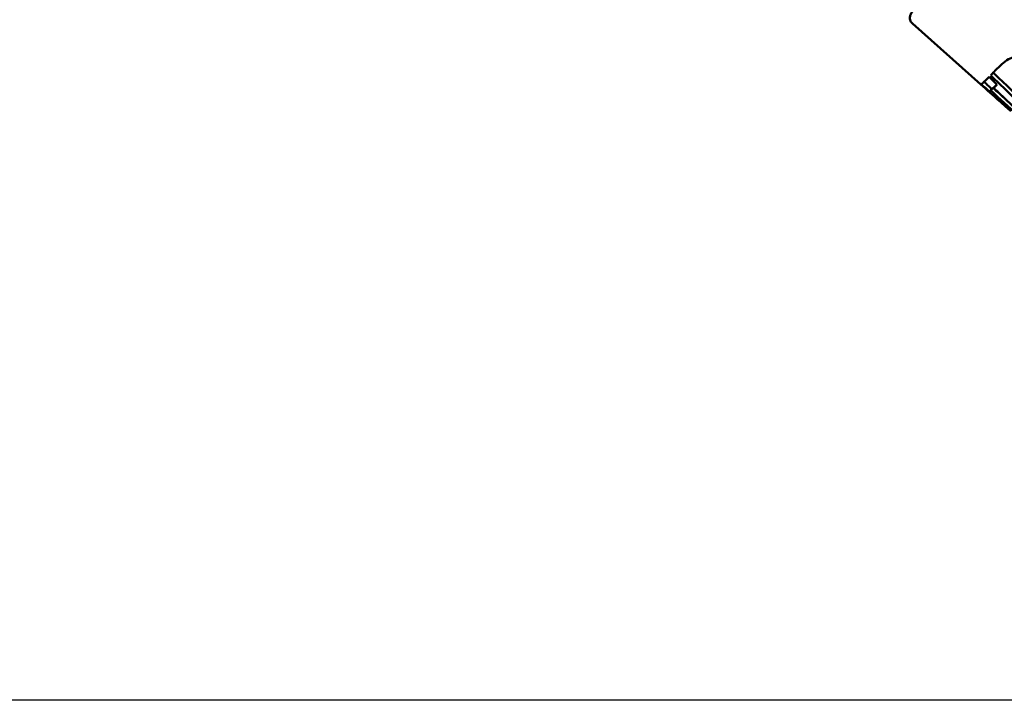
# Model space of a CAD drawing. Header units: millimetres. Extents: x 0 to 4878, y -120 to 1682.
# Tile 21 of 256: x 567 to 594, y 535 to 554. Entities that reach past the tile are written whole.
import ezdxf

# ---------------------------------------------------------------- set-up
doc = ezdxf.new("R2010")
doc.units = ezdxf.units.MM
doc.header["$LTSCALE"] = 2
doc.layers.add('Bemaßung (ISO)', color=7, linetype='Continuous', lineweight=25)
doc.layers.add('Sichtbar (ISO)', color=7, linetype='Continuous', lineweight=50)
doc.styles.add('Notiztext (DIN)', font='isocpeur.ttf')
doc.dimstyles.new('Standard (DIN)', dxfattribs={"dimscale": 2, "dimtxt": 3.5, "dimasz": 2.5, "dimexe": 2, "dimexo": 0.5, "dimgap": 0.5, "dimtad": 1, "dimrnd": 1e-08, "dimtxsty": 'Notiztext (DIN)', "dimcen": 0.09, "dimdle": 10, "dimclrd": 256, "dimclre": 256, "dimclrt": 256, "dimadec": 0, "dimazin": 0, "dimtfac": 1, "dimtmove": 0, "dimatfit": 3, "dimfxl": 1, "dimtolj": 1, "dimtzin": 0, "dimlwd": -1, "dimlwe": -1, "dimarcsym": 0})

# ---------------------------------------------------------------- blocks, each defined once
blk = doc.blocks.new('*D22')
at = {"layer": 'Bemaßung (ISO)', "transparency": 16777216}
for p, q in [((748.258, 659.821), (213.478, 659.821)), ((217.478, 654.821), (217.478, 540.286)), ((619.593, 535.286), (213.478, 535.286))]:
    blk.add_line(p, q, dxfattribs=at)
for points in [[(216.645, 654.821), (218.311, 654.821), (217.478, 659.821)], [(216.645, 540.286), (218.311, 540.286), (217.478, 535.286)]]:
    blk.add_solid(points, dxfattribs=at)
at = {"layer": 'Defpoints', "color": 0, "transparency": 16777216}
for p in [(749.258, 659.821), (217.478, 535.286), (620.593, 535.286)]:
    blk.add_point(p, dxfattribs=at)
at = {"layer": 'Bemaßung (ISO)', "transparency": 16777216, "insert": (208.078, 585.109), "char_height": 7, "attachment_point": 1, "rotation": 90, "style": 'Notiztext (DIN)'}
blk.add_mtext('\\A1;124,53', dxfattribs=at)

msp = doc.modelspace()

# ---------------------------------------------------------------- linework, layer by layer
at = {"layer": 'Sichtbar (ISO)'}
for p, q in [((591.8347, 553.7498), (593.6985, 552.0884)), ((594.1186, 552.0657), (594.0517, 551.9906)), ((594.0034, 551.9651), (593.937, 551.8905)), ((594.0407, 551.994), (593.9742, 551.9192))]:
    msp.add_line(p, q, dxfattribs=at)
for centre, major_axis, ratio, start_param, end_param in [((602.5151, 561.9793), (-8.8166, -9.8909), 0.0124969, 0.2353862, 0.3187866), ((602.5151, 561.9793), (-8.8166, -9.8909), 0.0124969, 0.0451766, 0.2138909), ((948.2052, 926.5983), (-244.7122, -454.1243), 0.9848811, 6.0156691, 6.018202), ((945.4072, 923.4681), (-242.6719, -450.3368), 0.9848811, 6.015437, 6.0179812), ((602.5151, 561.9793), (-8.8166, -9.8909), 0.0124969, 0, 0.0257043), ((855.9297, 848.1647), (-198.7743, -342.2917), 0.9799555, 6.0805091, 6.0822771), ((602.7413, 561.7777), (-8.8166, -9.8909), 0.0124969, 0.1565301, 0.2092956), ((602.7413, 561.7777), (-8.75, -9.8163), 0.0124969, 0.1574153, 0.169939), ((602.7413, 561.7777), (-8.8166, -9.8909), 0.0124969, 0.0406482, 0.0928984), ((829.1961, 810.8418), (-179.2135, -300.7932), 0.9776382, 6.0785885, 6.0814623), ((602.7413, 561.7777), (-8.75, -9.8163), 0.0124969, 0.0406482, 0.0932961), ((827.4963, 808.9331), (-177.8531, -298.5098), 0.9776382, 6.0785113, 6.0797031), ((829.0487, 804.4115), (-176.7072, -296.5786), 0.9776383, 6.066152, 6.0690671)]:
    msp.add_ellipse(centre, major_axis=major_axis, ratio=ratio, start_param=start_param, end_param=end_param, dxfattribs=at)
for points, knots in [([(591.8347, 553.7498), (591.814, 553.7682), (591.7978, 553.7909), (591.776, 553.8357), (591.771, 553.857), (591.7658, 553.8965), (591.7668, 553.9129), (591.7709, 553.9477), (591.7751, 553.9608), (591.789, 554.0012), (591.797, 554.0131), (591.8785, 554.1513), (592.0391, 554.3435), (592.3699, 554.7402), (592.4036, 554.7805), (592.4387, 554.8223)], [0.04064825, 0.04064825, 0.04064825, 0.04064825, 0.04578735, 0.04578735, 0.05140601, 0.05140601, 0.05849778, 0.05849778, 0.07033588, 0.07033588, 0.10382271, 0.10382271, 0.40391263, 0.40391263, 0.43636781, 0.43636781, 0.43636781, 0.43636781]), ([(594.9012, 552.727), (594.8857, 552.7407), (594.8697, 552.7538), (594.8397, 552.7756), (594.8261, 552.7843), (594.7951, 552.8017), (594.7714, 552.8132), (594.7104, 552.8312), (594.6823, 552.8344), (594.6271, 552.8346), (594.5889, 552.8307), (594.4299, 552.7776), (594.3007, 552.6762), (594.1815, 552.5522)], [0.000001, 0.000001, 0.000001, 0.000001, 0.006213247, 0.006213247, 0.011348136, 0.011348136, 0.017853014, 0.017853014, 0.024772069, 0.024772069, 0.033024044, 0.033024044, 0.054003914, 0.054003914, 0.054003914, 0.054003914]), ([(594.2152, 551.6301), (594.248, 551.6007), (594.2784, 551.5734), (594.3062, 551.5484), (594.334, 551.5234), (594.3592, 551.5007), (594.3825, 551.4797), (594.4057, 551.4588), (594.4269, 551.4397), (594.4462, 551.4223), (594.4618, 551.4082), (594.4763, 551.3953), (594.4894, 551.3835), (594.4924, 551.3808), (594.4954, 551.3781), (594.4983, 551.3755), (594.5024, 551.3719), (594.5063, 551.3683), (594.5101, 551.3649)], [0, 0, 0, 0, 0.07692308, 0.07692308, 0.07692308, 0.15384615, 0.15384615, 0.15384615, 0.23076923, 0.23076923, 0.23076923, 0.29318538, 0.29318538, 0.29318538, 0.30769231, 0.30769231, 0.30769231, 0.32806302, 0.32806302, 0.32806302, 0.32806302])]:
    msp.add_open_spline(points, degree=3, knots=knots, dxfattribs=at)
for points in [[(594.1428, 552.0798), (594.0704, 552.1499), (593.998, 552.2202), (593.9257, 552.2904)], [(593.7131, 552.0935), (593.7877, 552.0258), (593.8623, 551.9581), (593.937, 551.8905)], [(594.0034, 551.9651), (593.9323, 552.0296), (593.8612, 552.0941), (593.79, 552.1586)]]:
    msp.add_open_spline(points, degree=3, dxfattribs=at)

# ---------------------------------------------------------------- dimensions: what is measured, and where the dimension line sits
at = {"layer": 'Bemaßung (ISO)'}
dim = msp.add_linear_dim(base=(217.478, 535.2864), p1=(749.2578, 659.8207), p2=(620.5934, 535.2864), angle=90, dimstyle='Standard (DIN)', override={"dimgap": 0.5, "dimdec": 2, "dimtol": 0, "dimlim": 0, "dimtp": 0, "dimtm": 0, "dimtdec": 2, "dimtofl": 0, "dimatfit": 1}, dxfattribs=at)
dim.commit()
dim.dimension.update_dxf_attribs({"geometry": '*D22', "text_midpoint": (217.478, 597.5336), "dimtype": 160})

doc.saveas('drawing.dxf')
